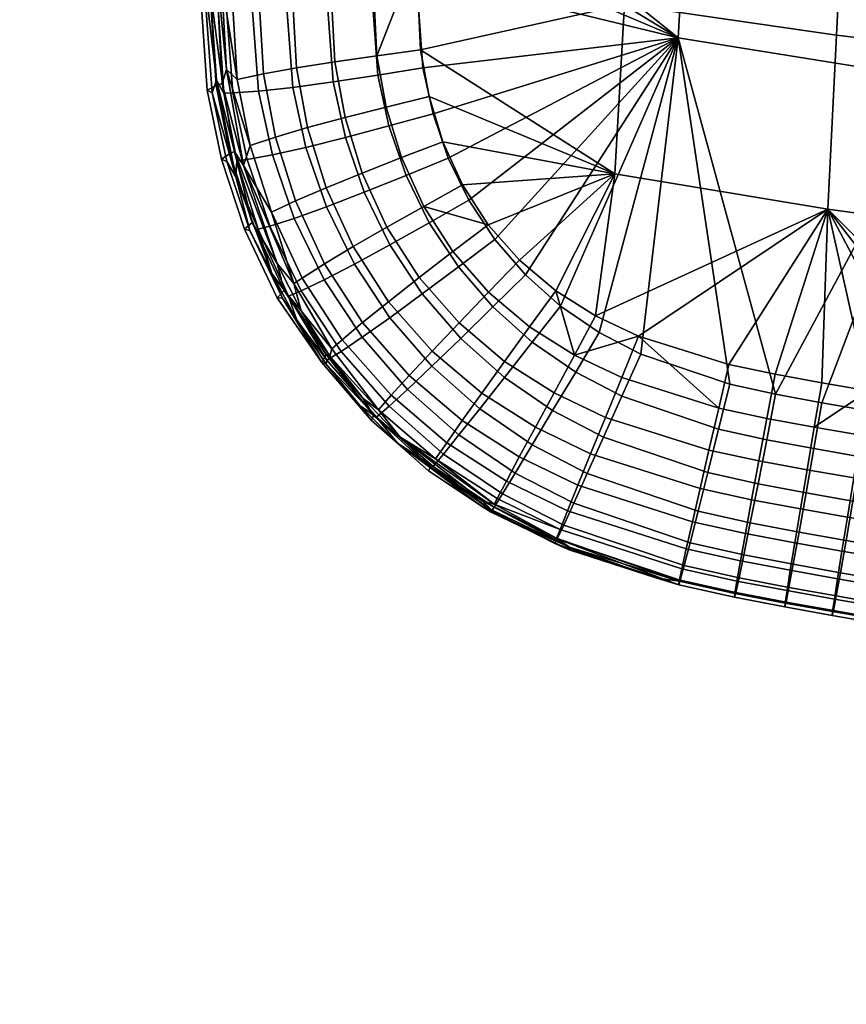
# Model space of a CAD drawing. Header units: millimetres. Extents: x -339 to 339, y -344 to 316.
# Tile 1 of 129: x -289 to -195, y -326 to -214. Entities that reach past the tile are written whole.
import ezdxf

# ---------------------------------------------------------------- set-up
doc = ezdxf.new("R2010")
doc.units = ezdxf.units.MM
doc.header["$MEASUREMENT"] = 0
for name, color, linetype in [('kolecka', 250, 'Continuous'), ('sedak', 253, 'Continuous'), ('sesak doplnky', 211, 'Continuous')]:
    doc.layers.add(name, color=color, linetype=linetype)

msp = doc.modelspace()

# ---------------------------------------------------------------- meshes
at = {"layer": 'kolecka'}
mesh = msp.add_polyface(dxfattribs=at)
corners = [(-25, -326, 52.5), (-25, -288.55, 45.05), (-25, -288.43, 15.22), (-25, -284.48, 24.99), (-25, -285.89, 20.11), (-25, -291.91, 10.95), (-25, -296, 7.6), (-25, -284.52, 35.31), (-25, -296.18, 52.61), (-25, -291.91, 49.14), (-25, -286.05, 40.38), (-25, -284, 30.05), (-24.79, -295.39, 6.68), (-24.79, -300.24, 4.08), (-25, -300.67, 5.1), (-24.79, -291.13, 10.17), (-24.79, -284.87, 19.7), (-24.79, -287.51, 14.62), (-24.79, -283.39, 24.78), (-288.85, -109.46, 24.78), (-288.85, -107.92, 19.71), (-288.85, -105.42, 15.05), (-288.85, -109.98, 30.05), (-288.85, -109.5, 35.11), (-288.85, -97.98, 52.5), (-288.85, -97.8, 7.48), (-288.85, -92.91, 4.94), (-288.85, -88.03, 3.52), (-288.85, -77.71, 3.57), (-288.85, -102.07, 10.95), (-288.85, -60.41, 15.22), (-288.85, -105.54, 44.87), (-288.85, -108.08, 39.99), (-288.85, -102.07, 49.14), (-288.85, -88.24, 56.53), (-288.85, -93.31, 54.99), (-288.85, -60.53, 45.05), (-288.85, -82.98, 57.05), (-288.85, -77.92, 56.57), (-288.85, -67.98, 7.6), (-288.85, -72.64, 5.1), (-288.85, -63.88, 10.95), (-288.85, -68.15, 52.61), (-288.85, -63.88, 49.14), (-288.85, -73.04, 55.15), (-288.85, -82.98, 3.05), (-289.06, -110.58, 35.31), (-289.06, -109.11, 40.39), (-289.06, -106.47, 45.48), (-289.06, -102.85, 49.92), (-289.06, -110.54, 24.56), (-289.06, -108.94, 19.29), (-289.06, -106.34, 14.43), (-289.06, -102.85, 10.17), (-289.06, -98.4, 6.56), (-289.06, -93.32, 3.92), (-289.06, -88.24, 2.44), (-289.06, -82.98, 1.94)]
mesh.append_faces([[corners[k] for k in face] for face in [(0, 1, 2, 2), (2, 3, 4, 4), (5, 6, 2, 2), (3, 2, 7, 7), (8, 9, 1, 1), (7, 1, 10, 10), (1, 7, 2, 2), (7, 11, 3, 3), (12, 13, 14, 6), (15, 12, 6, 5), (16, 17, 2, 4), (18, 16, 4, 3), (19, 20, 21, 21), (22, 19, 23, 23), (21, 24, 19, 19), (25, 26, 27, 27), (28, 21, 25, 25), (25, 21, 29, 29), (30, 24, 21, 21), (31, 32, 23, 23), (31, 24, 33, 33), (31, 23, 19, 19), (34, 35, 24, 24), (24, 31, 19, 19), (24, 36, 34, 34), (37, 34, 38, 38), (25, 27, 28, 28), (21, 28, 39, 39), (28, 40, 39, 39), (30, 21, 39, 39), (24, 30, 36, 36), (41, 30, 39, 39), (42, 36, 43, 43), (42, 44, 38, 38), (34, 42, 38, 38), (42, 34, 36, 36), (45, 28, 27, 27), (46, 23, 32, 47), (48, 31, 33, 49), (19, 50, 51, 20), (52, 21, 20, 51), (53, 29, 21, 52), (29, 53, 54, 25), (25, 54, 55, 26), (56, 27, 26, 55), (57, 45, 27, 56)]])
at = {"layer": 'sedak'}
mesh = msp.add_polyface(dxfattribs=at)
corners = [(-191.98, -136.35, 458.71), (-190.02, -96.27, 457.63), (-213.54, -96.45, 454.03), (-215.75, -135.59, 455.4), (-193.88, -175.85, 459.35), (-217.88, -173.59, 456.38), (-195.85, -215.5, 459.15), (-220.05, -212, 456.75), (-196.83, -235.33, 458.5), (-221.15, -231.3, 456.64), (-144.17, -137.59, 463.44), (-142.68, -96.03, 462.56), (-145.64, -179.56, 463.63), (-147.16, -221.29, 462.42), (-147.93, -241.99, 460.87), (-96.18, -138.48, 466.36), (-95.18, -95.89, 465.43), (-97.19, -182.2, 466.33), (-98.23, -225.42, 464.46), (-98.76, -246.76, 462.29), (-179.16, -258.17, 457.88), (-185.29, -257.18, 457.73), (-208.13, -253.03, 456.98), (-202.84, -254.15, 457.19), (-197.52, -255.12, 457.37), (-192.21, -256.03, 457.54), (-173.03, -259.12, 458.01), (-130, -264.86, 458.64), (-123.83, -265.54, 458.71), (-154.62, -261.78, 458.32), (-148.47, -262.6, 458.41), (-179.68, -143.07, 402.38), (-209.48, -139.36, 403.2), (-207.27, -101.14, 401.3), (-177.74, -104.25, 400.44), (-181.62, -181.88, 404.6), (-211.69, -177.58, 405.24), (-183.59, -220.67, 407.24), (-213.92, -215.78, 407.51), (-149.81, -146.21, 401.69), (-148.18, -106.89, 399.71), (-151.47, -185.53, 404.06), (-153.15, -224.81, 407.01), (-119.91, -148.78, 401.12), (-118.57, -109.05, 399.11), (-121.26, -188.52, 403.62), (-122.63, -228.2, 406.82), (-185.28, -259.49, 410.23), (-192.21, -258.33, 410.18), (-166.9, -262.36, 410.37), (-173.03, -261.44, 410.33), (-202.79, -256.44, 410.08), (-208.02, -255.3, 410.02), (-197.51, -257.41, 410.13), (-136.15, -266.48, 410.58), (-142.31, -265.72, 410.54), (-179.16, -260.48, 410.28), (-160.76, -263.25, 410.42), (-154.61, -264.11, 410.46), (-129.99, -267.2, 410.61), (-148.46, -264.93, 410.5), (-111.49, -269.17, 410.71), (-117.66, -268.54, 410.68)]
mesh.append_faces([[corners[k] for k in face] for face in [(0, 1, 2, 3), (4, 0, 3, 5), (6, 4, 5, 7), (8, 6, 7, 9), (10, 11, 1, 0), (12, 10, 0, 4), (13, 12, 4, 6), (14, 13, 6, 8), (15, 16, 11, 10), (17, 15, 10, 12), (18, 17, 12, 13), (19, 18, 13, 14), (20, 8, 21, 21), (8, 22, 23, 23), (8, 23, 24, 24), (8, 24, 25, 25), (25, 21, 8, 8), (26, 8, 20, 20), (14, 27, 28, 19), (29, 30, 14, 14), (14, 8, 26, 26), (31, 32, 33, 34), (35, 36, 32, 31), (37, 38, 36, 35), (39, 31, 34, 40), (41, 35, 31, 39), (42, 37, 35, 41), (43, 39, 40, 44), (45, 41, 39, 43), (46, 42, 41, 45), (47, 48, 37, 37), (37, 42, 49, 50), (51, 38, 37, 37), (52, 38, 51, 51), (51, 37, 53, 53), (37, 48, 53, 53), (42, 46, 54, 55), (37, 56, 47, 47), (37, 50, 56, 56), (42, 57, 49, 49), (42, 58, 57, 57), (59, 54, 46, 46), (60, 58, 42, 42), (61, 62, 46, 46)]])
mesh = msp.add_polyface(dxfattribs=at)
corners = [(-258.43, -196.71, 410.19), (-258.06, -190.91, 409.92), (-253.37, -191.42, 408.05), (-253.74, -197.12, 408.31), (-262.39, -196.3, 413.2), (-262.01, -190.43, 412.92), (-265.35, -195.91, 417.16), (-264.97, -190.01, 416.87), (-261.53, -194.71, 446.21), (-261.18, -189.21, 445.9), (-264.25, -189.13, 441.94), (-264.6, -194.7, 442.26), (-257.69, -194.81, 449.29), (-257.34, -189.37, 449.01), (-258.74, -202.28, 410.43), (-254.05, -202.61, 408.56), (-262.69, -201.92, 413.46), (-265.65, -201.57, 417.43), (-261.84, -200.33, 446.51), (-264.91, -200.36, 442.56), (-258.01, -200.38, 449.56), (-258.89, -208.3, 410.7), (-254.21, -208.43, 408.82), (-262.84, -208.11, 413.73), (-265.8, -207.87, 417.72), (-262.03, -206.43, 446.82), (-265.09, -206.58, 442.9), (-258.19, -206.33, 449.85), (-253.73, -206.3, 451.94), (-253.54, -200.52, 451.69), (-257.9, -221.44, 411.26), (-253.29, -220.81, 409.35), (-261.8, -221.87, 414.33), (-264.74, -222.08, 418.35), (-261.24, -219.91, 447.53), (-264.23, -220.54, 443.64), (-257.48, -219.23, 450.51), (-265.87, -189.87, 418.66), (-266.25, -195.76, 418.95), (-266.54, -201.43, 419.22), (-266.49, -189.09, 420.3), (-265.84, -178.99, 419.81), (-266.7, -207.77, 419.53), (-265.78, -222.11, 420.53), (-267.1, -199.21, 420.8), (-267.32, -210.28, 421.34), (-266.61, -220.62, 422.1), (-263.76, -169.39, 439.36), (-264.43, -178.88, 439.83), (-265.46, -219.4, 441.58), (-266.02, -209.21, 441.31), (-265.1, -188.53, 440.3), (-265.74, -198.3, 440.78), (-262.76, -228.06, 444.05)]
mesh.append_faces([[corners[k] for k in face] for face in [(0, 1, 2, 3), (4, 5, 1, 0), (6, 7, 5, 4), (8, 9, 10, 11), (12, 13, 9, 8), (14, 0, 3, 15), (16, 4, 0, 14), (17, 6, 4, 16), (18, 8, 11, 19), (20, 12, 8, 18), (21, 14, 15, 22), (23, 16, 14, 21), (24, 17, 16, 23), (25, 18, 19, 26), (27, 20, 18, 25), (28, 29, 20, 27), (30, 21, 22, 31), (32, 23, 21, 30), (33, 24, 23, 32), (34, 25, 26, 35), (36, 27, 25, 34), (37, 7, 6, 38), (17, 39, 38, 6), (38, 40, 37, 37), (41, 7, 37, 37), (42, 24, 33, 43), (39, 17, 24, 42), (42, 44, 39, 39), (44, 38, 39, 39), (45, 42, 43, 43), (44, 40, 38, 38), (44, 42, 45, 45), (40, 41, 37, 37), (45, 43, 46, 46), (47, 48, 10, 10), (49, 35, 50, 50), (10, 48, 51, 51), (51, 52, 11, 11), (10, 51, 11, 11), (52, 50, 26, 26), (52, 19, 11, 11), (50, 35, 26, 26), (53, 35, 49, 49), (26, 19, 52, 52)]])
mesh = msp.add_polyface(dxfattribs=at)
corners = [(-253.74, -197.12, 408.31), (-253.37, -191.42, 408.05), (-248.19, -191.96, 407.19), (-248.55, -197.5, 407.45), (-253.21, -195.01, 451.45), (-252.87, -189.61, 451.2), (-257.34, -189.37, 449.01), (-257.69, -194.81, 449.29), (-248.34, -195.27, 452.77), (-247.99, -189.89, 452.56), (-254.05, -202.61, 408.56), (-248.87, -202.92, 407.7), (-253.54, -200.52, 451.69), (-258.01, -200.38, 449.56), (-248.67, -200.73, 452.98), (-254.21, -208.43, 408.82), (-249.03, -208.51, 407.96), (-248.86, -206.32, 453.19), (-253.73, -206.3, 451.94), (-253.29, -220.81, 409.35), (-248.2, -220.04, 408.47), (-253.09, -218.53, 452.52), (-258.19, -206.33, 449.85), (-257.48, -219.23, 450.51), (-248.29, -217.84, 453.68), (-247.22, -223.68, 453.97), (-251.92, -224.88, 452.86), (-242.41, -184.16, 406.54), (-242.95, -192.49, 406.95), (-241.87, -175.83, 406.14), (-243.63, -203.2, 407.48), (-243.3, -197.85, 407.21), (-243.04, -219.22, 408.23), (-243.8, -208.55, 407.73), (-242.95, -190.2, 453.4), (-243.83, -206.38, 453.9), (-242.34, -222.49, 454.54), (-243.3, -217.17, 454.3), (-243.63, -200.97, 453.73), (-243.3, -195.57, 453.57), (-242.41, -181.87, 453.11), (-241.87, -173.54, 452.8), (-220.05, -212, 456.75), (-217.88, -173.59, 456.38), (-221.15, -231.3, 456.64), (-211.69, -177.58, 405.24), (-213.92, -215.78, 407.51), (-241.89, -224.45, 408.47)]
mesh.append_faces([[corners[k] for k in face] for face in [(0, 1, 2, 3), (4, 5, 6, 7), (8, 9, 5, 4), (10, 0, 3, 11), (12, 4, 7, 13), (14, 8, 4, 12), (15, 10, 11, 16), (17, 14, 12, 18), (19, 15, 16, 20), (21, 18, 22, 23), (24, 17, 18, 21), (25, 24, 21, 26), (2, 27, 28, 28), (2, 29, 27, 27), (30, 11, 3, 31), (32, 20, 16, 33), (33, 16, 11, 30), (31, 3, 2, 28), (34, 9, 8, 8), (35, 14, 17, 17), (25, 36, 37, 24), (35, 17, 24, 24), (14, 38, 39, 8), (40, 41, 9, 9), (38, 14, 35, 35), (40, 9, 34, 34), (8, 39, 34, 34), (37, 35, 24, 24), (34, 39, 42, 42), (35, 42, 38, 38), (38, 42, 39, 39), (40, 34, 43, 43), (36, 44, 37, 37), (43, 34, 42, 42), (37, 44, 42, 42), (35, 37, 42, 42), (27, 29, 45, 45), (28, 27, 45, 45), (30, 31, 46, 46), (33, 30, 46, 46), (46, 47, 32, 32), (46, 32, 33, 33), (31, 28, 46, 46), (28, 45, 46, 46)]])
mesh = msp.add_polyface(dxfattribs=at)
corners = [(-223.33, -247.51, 456.28), (-227.89, -244.63, 456.01), (-225.75, -251.98, 455.94), (-218.44, -249.82, 456.54), (-246.8, -239.39, 410.16), (-249.73, -233.41, 409.89), (-244.97, -231.49, 408.98), (-242.32, -236.89, 409.22), (-242.94, -235.01, 454.63), (-245.47, -229.45, 454.29), (-249.99, -231.21, 453.23), (-247.17, -237.38, 453.62), (-243.11, -244.98, 410.43), (-239, -241.92, 409.46), (-246.83, -247.71, 412.45), (-250.86, -241.6, 412.14), (-243.46, -243.14, 454.02), (-251.02, -239.59, 451.72), (-246.96, -245.88, 452.16), (-239.61, -240.17, 454.99), (-238.73, -250.06, 410.7), (-235.07, -246.48, 409.7), (-242.03, -253.25, 412.74), (-241.99, -251.51, 452.58), (-249.92, -248.26, 449.29), (-244.61, -254.3, 449.74), (-238.92, -248.29, 454.41), (-235.55, -244.79, 455.34), (-230.87, -248.74, 455.66), (-233.72, -252.69, 454.76), (-248.2, -220.04, 408.47), (-243.04, -219.22, 408.23), (-241.89, -224.45, 408.47), (-246.92, -225.84, 408.73), (-237.79, -234.31, 408.93), (-240.15, -229.5, 408.71), (-231.33, -242.82, 409.35), (-234.83, -238.77, 409.15), (-227.34, -246.38, 409.53), (-230.57, -250.5, 409.91), (-240.77, -227.66, 454.81), (-242.34, -222.49, 454.54), (-247.22, -223.68, 453.97), (-235.6, -237.1, 455.4), (-232.03, -241.15, 455.71), (-238.53, -232.57, 455.1), (-221.15, -231.3, 456.64), (-196.83, -235.33, 458.5), (-208.13, -253.03, 456.98), (-213.92, -215.78, 407.51), (-222.92, -249.41, 409.7), (-218.17, -251.88, 409.83), (-208.02, -255.3, 410.02)]
mesh.append_faces([[corners[k] for k in face] for face in [(0, 1, 2, 2), (0, 2, 3, 3), (4, 5, 6, 7), (8, 9, 10, 11), (12, 4, 7, 13), (14, 15, 4, 12), (16, 11, 17, 18), (19, 8, 11, 16), (20, 12, 13, 21), (22, 14, 12, 20), (23, 18, 24, 25), (26, 16, 18, 23), (27, 19, 16, 26), (28, 27, 26, 29), (30, 31, 32, 33), (34, 7, 6, 35), (36, 21, 13, 37), (37, 13, 7, 34), (38, 39, 21, 36), (35, 6, 33, 32), (9, 40, 41, 42), (43, 8, 19, 19), (28, 1, 44, 27), (27, 44, 43, 19), (1, 28, 2, 2), (8, 45, 40, 9), (8, 43, 45, 45), (40, 46, 41, 41), (0, 47, 46, 46), (45, 46, 40, 40), (46, 43, 44, 44), (1, 0, 46, 46), (44, 1, 46, 46), (43, 46, 45, 45), (47, 0, 3, 3), (48, 47, 3, 3), (49, 35, 32, 32), (49, 36, 37, 37), (37, 34, 49, 49), (49, 50, 38, 38), (50, 49, 51, 51), (38, 36, 49, 49), (35, 49, 34, 34), (51, 49, 52, 52)]])
mesh = msp.add_polyface(dxfattribs=at)
corners = [(-251.88, -227.17, 409.62), (-253.29, -220.81, 409.35), (-248.2, -220.04, 408.47), (-246.92, -225.84, 408.73), (-256.39, -228.3, 411.55), (-257.9, -221.44, 411.26), (-260.21, -229.15, 414.64), (-261.8, -221.87, 414.33), (-263.09, -229.68, 418.69), (-264.74, -222.08, 418.35), (-259.86, -227.11, 447.93), (-261.24, -219.91, 447.53), (-264.23, -220.54, 443.64), (-262.76, -228.06, 444.05), (-256.21, -226.03, 450.88), (-257.48, -219.23, 450.51), (-251.92, -224.88, 452.86), (-253.09, -218.53, 452.52), (-249.73, -233.41, 409.89), (-244.97, -231.49, 408.98), (-254.05, -235.07, 411.84), (-257.73, -236.38, 414.96), (-260.51, -237.26, 419.05), (-257.59, -234.39, 448.36), (-260.34, -235.68, 444.5), (-254.1, -232.88, 451.29), (-249.99, -231.21, 453.23), (-245.47, -229.45, 454.29), (-247.22, -223.68, 453.97), (-250.86, -241.6, 412.14), (-246.8, -239.39, 410.16), (-254.31, -243.38, 415.3), (-256.93, -244.63, 419.42), (-254.28, -241.55, 448.82), (-256.84, -243.18, 444.97), (-251.02, -239.59, 451.72), (-247.17, -237.38, 453.62), (-249.98, -249.94, 415.64), (-246.83, -247.71, 412.45), (-252.37, -251.55, 419.79), (-249.92, -248.26, 449.29), (-252.26, -250.22, 445.45), (-246.96, -245.88, 452.16), (-264.27, -229.83, 421.26), (-265.78, -222.11, 420.53), (-261.85, -237.61, 422.17), (-258.4, -245.25, 423.22), (-264.39, -231.64, 423.18), (-266.61, -220.62, 422.1), (-260.27, -242.66, 424.6), (-254.02, -252.55, 424.91), (-257.43, -247.97, 425.44), (-263.51, -230.34, 441.63), (-265.46, -219.4, 441.58), (-259.66, -241.51, 441.33), (-257.77, -243.81, 442.9), (-256.92, -246.93, 441.03), (-253.43, -251.25, 442.41)]
mesh.append_faces([[corners[k] for k in face] for face in [(0, 1, 2, 3), (4, 5, 1, 0), (6, 7, 5, 4), (8, 9, 7, 6), (10, 11, 12, 13), (14, 15, 11, 10), (16, 17, 15, 14), (18, 0, 3, 19), (20, 4, 0, 18), (21, 6, 4, 20), (22, 8, 6, 21), (23, 10, 13, 24), (25, 14, 10, 23), (26, 16, 14, 25), (27, 28, 16, 26), (29, 20, 18, 30), (31, 21, 20, 29), (32, 22, 21, 31), (33, 23, 24, 34), (35, 25, 23, 33), (36, 26, 25, 35), (37, 31, 29, 38), (39, 32, 31, 37), (40, 33, 34, 41), (42, 35, 33, 40), (8, 43, 44, 9), (43, 8, 22, 45), (45, 22, 32, 46), (45, 47, 43, 43), (43, 47, 48, 48), (45, 49, 47, 47), (46, 49, 45, 45), (48, 44, 43, 43), (46, 32, 39, 50), (51, 46, 50, 50), (49, 46, 51, 51), (52, 13, 53, 53), (52, 54, 55, 55), (56, 55, 54, 54), (55, 24, 52, 52), (52, 24, 13, 13), (34, 24, 55, 55), (57, 41, 34, 55), (56, 57, 55, 55)]])
mesh = msp.add_polyface(dxfattribs=at)
corners = [(-204.8, -266.66, 411.73), (-210.54, -265.37, 411.64), (-209.3, -260.42, 410.51), (-203.81, -261.63, 410.59), (-204.7, -264.03, 455.69), (-210.4, -262.8, 455.58), (-211.42, -267.19, 453.7), (-205.53, -268.47, 453.77), (-203.79, -259.2, 456.72), (-209.29, -258.02, 456.56), (-199.32, -267.69, 411.8), (-198.43, -262.63, 410.65), (-198.39, -260.19, 456.85), (-199.21, -265.05, 455.78), (-193.98, -268.63, 411.87), (-193.11, -263.57, 410.71), (-193.06, -261.11, 456.97), (-193.87, -265.98, 455.85), (-186.11, -262.28, 457.1), (-186.89, -267.16, 455.92), (-173.8, -264.22, 457.28), (-174.53, -269.12, 456.01), (-197.51, -257.41, 410.13), (-202.79, -256.44, 410.08), (-185.68, -261.88, 410.44), (-192.21, -258.33, 410.18), (-185.28, -259.49, 410.23), (-173.84, -266.71, 410.9), (-179.16, -260.48, 410.28), (-166.9, -262.36, 410.37), (-173.03, -261.44, 410.33), (-154.61, -264.11, 410.46), (-149.16, -270.2, 411.12), (-160.76, -263.25, 410.42), (-186.15, -264.74, 410.78), (-208.02, -255.3, 410.02), (-202.84, -254.15, 457.19), (-208.13, -253.03, 456.98), (-192.21, -256.03, 457.54), (-185.29, -257.18, 457.73), (-149.12, -267.68, 457.52), (-160.76, -260.93, 458.23), (-166.9, -260.04, 458.12), (-197.52, -255.12, 457.37), (-179.16, -258.17, 457.88), (-173.03, -259.12, 458.01), (-154.62, -261.78, 458.32), (-142.32, -263.39, 458.49), (-148.47, -262.6, 458.41), (-136.16, -264.14, 458.57), (-147.93, -241.99, 460.87), (-130, -264.86, 458.64), (-153.15, -224.81, 407.01), (-142.31, -265.72, 410.54), (-148.46, -264.93, 410.5), (-122.63, -228.2, 406.82), (-123.83, -267.89, 410.64), (-129.99, -267.2, 410.61), (-117.66, -268.54, 410.68)]
mesh.append_faces([[corners[k] for k in face] for face in [(0, 1, 2, 3), (4, 5, 6, 7), (8, 9, 5, 4), (10, 0, 3, 11), (12, 8, 4, 13), (14, 10, 11, 15), (16, 12, 13, 17), (18, 16, 17, 19), (20, 18, 19, 21), (22, 11, 3, 23), (24, 25, 26, 26), (25, 15, 11, 22), (27, 24, 28, 28), (29, 27, 30, 30), (30, 27, 28, 28), (24, 26, 28, 28), (31, 32, 33, 33), (33, 27, 29, 29), (15, 25, 24, 34), (23, 3, 2, 35), (24, 27, 34, 34), (8, 36, 37, 9), (38, 12, 16, 16), (39, 18, 20, 20), (20, 40, 41, 42), (18, 39, 38, 16), (12, 43, 36, 8), (38, 43, 12, 12), (39, 20, 44, 44), (44, 20, 45, 45), (46, 41, 40, 40), (20, 42, 45, 45), (47, 48, 40, 40), (47, 40, 49, 49), (46, 40, 48, 48), (50, 42, 41, 41), (50, 41, 46, 46), (42, 50, 45, 45), (51, 50, 49, 49), (50, 48, 47, 47), (50, 47, 49, 49), (52, 53, 54, 54), (55, 56, 57, 57), (55, 58, 56, 56)]])
mesh = msp.add_polyface(dxfattribs=at)
corners = [(-244.82, -255.89, 415.97), (-249.98, -249.94, 415.64), (-246.83, -247.71, 412.45), (-242.03, -253.25, 412.74), (-246.91, -257.81, 420.16), (-252.37, -251.55, 419.79), (-248.35, -259.04, 425.31), (-254.02, -252.55, 424.91), (-244.61, -254.3, 449.74), (-249.92, -248.26, 449.29), (-252.26, -250.22, 445.45), (-246.68, -256.55, 445.91), (-233.73, -254.52, 410.94), (-238.73, -250.06, 410.7), (-235.07, -246.48, 409.7), (-230.57, -250.5, 409.91), (-236.56, -258.11, 413.02), (-238.93, -261.08, 416.28), (-240.7, -263.26, 420.5), (-241.89, -264.67, 425.67), (-240.33, -261.96, 446.3), (-248.13, -258.21, 441.26), (-241.6, -263.8, 441.65), (-238.55, -259.44, 450.12), (-236.33, -256.31, 452.95), (-241.99, -251.51, 452.58), (-233.72, -252.69, 454.76), (-238.92, -248.29, 454.41), (-230.58, -262.19, 413.27), (-228.24, -258.29, 411.17), (-232.53, -265.42, 416.55), (-233.96, -267.78, 420.78), (-234.92, -269.3, 425.97), (-233.52, -266.34, 446.6), (-234.58, -268.34, 441.96), (-232.05, -263.59, 450.42), (-230.21, -260.2, 453.25), (-228.08, -256.27, 455.05), (-227.71, -272.94, 426.2), (-226.96, -271.35, 421.01), (-226.54, -269.72, 446.8), (-227.39, -271.85, 442.16), (-254.07, -253.01, 426.36), (-257.43, -247.97, 425.44), (-245.96, -262.01, 428.39), (-250.23, -257.72, 427.35), (-235.19, -269.71, 428.87), (-227.97, -273.45, 430.41), (-236.46, -269.13, 430.56), (-245.67, -261.3, 439.49), (-249.88, -256.91, 440.1), (-236.3, -268.6, 438.03), (-234.9, -268.95, 439.74), (-227.78, -272.83, 438.59), (-253.43, -251.25, 442.41), (-253.65, -252.09, 440.62), (-256.92, -246.93, 441.03)]
mesh.append_faces([[corners[k] for k in face] for face in [(0, 1, 2, 3), (4, 5, 1, 0), (6, 7, 5, 4), (8, 9, 10, 11), (12, 13, 14, 15), (16, 3, 13, 12), (17, 0, 3, 16), (18, 4, 0, 17), (19, 6, 4, 18), (20, 11, 21, 22), (23, 8, 11, 20), (24, 25, 8, 23), (26, 27, 25, 24), (28, 16, 12, 29), (30, 17, 16, 28), (31, 18, 17, 30), (32, 19, 18, 31), (33, 20, 22, 34), (35, 23, 20, 33), (36, 24, 23, 35), (37, 26, 24, 36), (38, 32, 31, 39), (40, 33, 34, 41), (42, 43, 7, 7), (44, 45, 6, 6), (42, 6, 45, 45), (19, 44, 6, 6), (42, 7, 6, 6), (46, 19, 32, 32), (47, 48, 46, 46), (46, 48, 44, 44), (38, 47, 46, 32), (19, 46, 44, 44), (49, 21, 50, 50), (49, 51, 52, 52), (53, 52, 51, 51), (52, 22, 49, 49), (54, 55, 21, 21), (21, 55, 50, 50), (22, 21, 49, 49), (22, 52, 34, 34), (34, 52, 41, 41), (10, 54, 21, 11), (56, 55, 54, 54)]])
mesh = msp.add_polyface(dxfattribs=at)
corners = [(-228.24, -258.29, 411.17), (-233.73, -254.52, 410.94), (-230.57, -250.5, 409.91), (-225.61, -253.91, 410.11), (-225.75, -251.98, 455.94), (-230.87, -248.74, 455.66), (-233.72, -252.69, 454.76), (-228.08, -256.27, 455.05), (-222.42, -261.32, 411.36), (-220.33, -256.67, 410.27), (-224.29, -265.46, 413.49), (-230.58, -262.19, 413.27), (-225.83, -268.87, 416.78), (-232.53, -265.42, 416.55), (-226.96, -271.35, 421.01), (-233.96, -267.78, 420.78), (-225.36, -266.81, 450.62), (-232.05, -263.59, 450.42), (-233.52, -266.34, 446.6), (-226.54, -269.72, 446.8), (-223.9, -263.22, 453.46), (-230.21, -260.2, 453.25), (-222.21, -259.07, 455.27), (-220.36, -254.54, 456.19), (-210.54, -265.37, 411.64), (-209.3, -260.42, 410.51), (-211.64, -269.76, 413.78), (-212.56, -273.37, 417.07), (-213.23, -275.97, 421.3), (-213.68, -277.62, 426.45), (-227.71, -272.94, 426.2), (-213.85, -278.16, 431.75), (-213, -274.08, 446.98), (-227.39, -271.85, 442.16), (-213.5, -276.36, 442.34), (-212.29, -270.99, 450.83), (-211.42, -267.19, 453.7), (-210.4, -262.8, 455.58), (-209.29, -258.02, 456.56), (-206.97, -277.37, 421.37), (-206.43, -274.74, 417.17), (-207.33, -279.03, 426.51), (-207.48, -279.58, 431.79), (-207.21, -277.74, 442.37), (-213.79, -277.74, 437.16), (-207.44, -279.14, 437.19), (-206.8, -275.43, 447.01), (-206.24, -272.31, 450.87), (-218.17, -251.88, 409.83), (-222.92, -249.41, 409.7), (-208.02, -255.3, 410.02), (-227.34, -246.38, 409.53), (-227.97, -273.45, 430.41), (-226.37, -274.17, 432.71), (-236.46, -269.13, 430.56), (-236.3, -268.6, 438.03), (-226.33, -273.87, 436.39), (-227.78, -272.83, 438.59), (-216.48, -277.37, 434.71), (-234.9, -268.95, 439.74), (-218.44, -249.82, 456.54), (-208.13, -253.03, 456.98)]
mesh.append_faces([[corners[k] for k in face] for face in [(0, 1, 2, 3), (4, 5, 6, 7), (8, 0, 3, 9), (10, 11, 0, 8), (12, 13, 11, 10), (14, 15, 13, 12), (16, 17, 18, 19), (20, 21, 17, 16), (22, 7, 21, 20), (23, 4, 7, 22), (24, 8, 9, 25), (26, 10, 8, 24), (27, 12, 10, 26), (28, 14, 12, 27), (29, 30, 14, 28), (30, 29, 31, 31), (32, 19, 33, 34), (35, 16, 19, 32), (36, 20, 16, 35), (37, 22, 20, 36), (38, 23, 22, 37), (39, 28, 27, 40), (41, 29, 28, 39), (42, 31, 29, 41), (43, 34, 44, 45), (46, 32, 34, 43), (47, 35, 32, 46), (48, 9, 3, 49), (50, 25, 9, 48), (2, 51, 49, 3), (52, 30, 31, 31), (53, 54, 52, 52), (53, 52, 31, 31), (55, 56, 57, 57), (44, 31, 42, 45), (31, 58, 53, 53), (44, 56, 58, 58), (59, 57, 33, 33), (33, 57, 44, 34), (31, 44, 58, 58), (44, 57, 56, 56), (60, 4, 23, 23), (60, 23, 38, 38), (61, 60, 38, 38)]])
mesh = msp.add_polyface(dxfattribs=at)
corners = [(-205.69, -271.1, 413.88), (-211.64, -269.76, 413.78), (-210.54, -265.37, 411.64), (-204.8, -266.66, 411.73), (-206.43, -274.74, 417.17), (-212.56, -273.37, 417.07), (-205.53, -268.47, 453.77), (-211.42, -267.19, 453.7), (-212.29, -270.99, 450.83), (-206.24, -272.31, 450.87), (-200.11, -272.15, 413.95), (-199.32, -267.69, 411.8), (-200.78, -275.82, 417.23), (-201.27, -278.46, 421.43), (-206.97, -277.37, 421.37), (-201.6, -280.13, 426.55), (-207.33, -279.03, 426.51), (-201.73, -280.68, 431.81), (-207.48, -279.58, 431.79), (-201.7, -280.24, 437.19), (-207.44, -279.14, 437.19), (-201.49, -278.83, 442.36), (-207.21, -277.74, 442.37), (-201.13, -276.51, 447.01), (-206.8, -275.43, 447.01), (-200.61, -273.36, 450.88), (-199.97, -269.5, 453.82), (-199.21, -265.05, 455.78), (-204.7, -264.03, 455.69), (-194.76, -273.11, 414.02), (-193.98, -268.63, 411.87), (-195.4, -276.79, 417.29), (-195.88, -279.44, 421.47), (-196.2, -281.11, 426.58), (-196.33, -281.66, 431.82), (-196.3, -281.22, 437.19), (-196.09, -279.8, 442.35), (-195.73, -277.47, 447.01), (-195.23, -274.32, 450.89), (-194.6, -270.45, 453.85), (-193.87, -265.98, 455.85), (-186.99, -269.83, 411.95), (-193.11, -263.57, 410.71), (-186.15, -264.74, 410.78), (-187.75, -274.32, 414.11), (-188.37, -278.01, 417.37), (-188.84, -280.67, 421.53), (-189.15, -282.34, 426.61), (-189.27, -282.89, 431.83), (-189.23, -282.44, 437.18), (-189.04, -281.02, 442.33), (-188.69, -278.69, 446.99), (-188.21, -275.52, 450.89), (-187.6, -271.64, 453.88), (-186.89, -267.16, 455.92), (-176.36, -282.7, 421.62), (-175.93, -280.04, 417.49), (-176.65, -284.38, 426.66), (-176.77, -284.93, 431.84), (-176.73, -284.48, 437.15), (-176.55, -283.04, 442.28), (-176.22, -280.69, 446.93), (-175.77, -277.51, 450.86)]
mesh.append_faces([[corners[k] for k in face] for face in [(0, 1, 2, 3), (4, 5, 1, 0), (6, 7, 8, 9), (10, 0, 3, 11), (12, 4, 0, 10), (13, 14, 4, 12), (15, 16, 14, 13), (17, 18, 16, 15), (19, 20, 18, 17), (21, 22, 20, 19), (23, 24, 22, 21), (25, 9, 24, 23), (26, 6, 9, 25), (27, 28, 6, 26), (29, 10, 11, 30), (31, 12, 10, 29), (32, 13, 12, 31), (33, 15, 13, 32), (34, 17, 15, 33), (35, 19, 17, 34), (36, 21, 19, 35), (37, 23, 21, 36), (38, 25, 23, 37), (39, 26, 25, 38), (40, 27, 26, 39), (41, 30, 42, 43), (44, 29, 30, 41), (45, 31, 29, 44), (46, 32, 31, 45), (47, 33, 32, 46), (48, 34, 33, 47), (49, 35, 34, 48), (50, 36, 35, 49), (51, 37, 36, 50), (52, 38, 37, 51), (53, 39, 38, 52), (54, 40, 39, 53), (55, 46, 45, 56), (57, 47, 46, 55), (58, 48, 47, 57), (59, 49, 48, 58), (60, 50, 49, 59), (61, 51, 50, 60), (62, 52, 51, 61)]])
at = {"layer": 'sesak doplnky'}
mesh = msp.add_polyface(dxfattribs=at)
corners = [(243.93, 149.26, 433.8), (243.08, 153.27, 428.92), (241.25, 163.9, 439.99), (242.17, 159.2, 443.98), (243.17, 145.18, 438.58), (241.49, 154.48, 447.87), (244.84, 142.62, 428.71), (244.05, 145.92, 423.26), (244.01, 139.29, 434.11), (245.7, 136.21, 424.79), (244.95, 139, 419.04), (244.82, 133.38, 430.51), (246.47, 129.36, 421.49), (245.77, 131.61, 415.5), (245.53, 127.05, 427.46), (242.4, 149.4, 420.67), (241.59, 155.06, 424.77), (242.33, 154.74, 427.09), (240.87, 159.47, 428.55), (244.55, 133.68, 412.66), (243.18, 144.2, 417.53), (246.18, 118.79, 408.43), (245.7, 123.48, 409.47), (246.52, 123.92, 412.7), (242.39, -265.18, 431), (248.9, -259.44, 429.44), (248.67, -258.87, 438.23), (242.23, -264.77, 437.25), (245.96, -262.01, 428.39), (236.46, -269.13, 430.56), (235.32, -269.85, 432.56), (226.37, -274.17, 432.71), (226.33, -273.87, 436.39), (235.22, -269.6, 436.13), (216.48, -277.37, 434.71), (240.96, 148.38, 446.37), (242.51, 138.56, 438.12), (239.75, 154.16, 453.21), (240.33, 151.47, 449.78), (241.51, 145.38, 443.47), (242, 142.33, 440.88), (242.98, 134.75, 435.74), (243.81, 126.83, 431.88), (245.34, 119.72, 427.29), (245.81, 113, 425.77), (246.76, 113.54, 423.17), (246.17, 120.41, 424.99), (244.44, 118.29, 429.05), (245.52, 100.58, 426.51), (247.82, 99.48, 421.4), (245, 109.49, 427.3), (245.78, 96.14, 426.45), (245.67, -261.3, 439.49), (236.3, -268.6, 438.03), (-226.33, -273.87, 436.39), (-226.37, -274.17, 432.71), (-216.48, -277.37, 434.71)]
mesh.append_faces([[corners[k] for k in face] for face in [(0, 1, 2, 3), (4, 0, 3, 5), (6, 7, 1, 0), (8, 6, 0, 4), (9, 10, 7, 6), (11, 9, 6, 8), (12, 13, 10, 9), (14, 12, 9, 11), (15, 16, 17, 17), (18, 17, 16, 16), (15, 17, 7, 7), (19, 20, 10, 10), (21, 22, 23, 23), (22, 19, 13, 13), (7, 20, 15, 15), (7, 17, 1, 1), (13, 19, 10, 10), (23, 22, 13, 13), (7, 10, 20, 20), (24, 25, 26, 27), (28, 24, 29, 29), (29, 24, 30, 30), (31, 30, 32, 32), (29, 30, 31, 31), (30, 24, 27, 33), (32, 34, 31, 31), (35, 4, 5, 5), (36, 8, 4, 4), (5, 37, 38, 38), (5, 38, 35, 35), (4, 39, 40, 40), (4, 40, 36, 36), (39, 4, 35, 35), (36, 41, 8, 8), (42, 11, 41, 41), (43, 44, 45, 46), (43, 46, 14, 14), (14, 42, 43, 43), (42, 14, 11, 11), (43, 47, 44, 44), (48, 49, 44, 44), (8, 41, 11, 11), (47, 43, 42, 42), (50, 48, 44, 44), (50, 44, 47, 47), (51, 49, 48, 48), (27, 26, 52, 52), (32, 33, 53, 53), (27, 53, 33, 33), (30, 33, 32, 32), (53, 27, 52, 52), (54, 55, 56, 56)]])
mesh = msp.add_polyface(dxfattribs=at)
corners = [(-267.66, -221.75, 431.43), (-268.67, -207.17, 430.7), (-268.14, -207.52, 424.09), (-267.09, -222.06, 424.77), (-266.62, -221.21, 438.04), (-267.57, -206.84, 437.29), (-266.02, -229.64, 431.83), (-265.42, -229.9, 425.15), (-265.06, -228.98, 438.45), (-263.4, -237.62, 432.26), (-262.78, -237.78, 425.54), (-262.51, -236.86, 438.9), (-258.86, -244.61, 439.37), (-259.67, -245.43, 432.71), (-264.39, -231.64, 423.18), (-266.61, -220.62, 422.1), (-267.32, -210.28, 421.34), (-260.27, -242.66, 424.6), (-259.08, -245.48, 425.96), (-254.56, -252.81, 427.98), (-254.07, -253.01, 426.36), (-250.23, -257.72, 427.35), (-248.9, -259.44, 429.44), (-245.96, -262.01, 428.39), (-242.39, -265.18, 431), (-242.23, -264.77, 437.25), (-248.67, -258.87, 438.23), (-254.1, -251.89, 439.84), (-236.46, -269.13, 430.56), (-235.32, -269.85, 432.56), (-226.37, -274.17, 432.71), (-226.33, -273.87, 436.39), (-235.22, -269.6, 436.13), (-257.43, -247.97, 425.44), (-265.94, -220.99, 440.08), (-266.71, -206.73, 439.69), (-264.55, -228.75, 440.09), (-259.66, -241.51, 441.33), (-263.51, -230.34, 441.63), (-245.67, -261.3, 439.49), (-236.3, -268.6, 438.03), (-253.65, -252.09, 440.62), (-256.92, -246.93, 441.03), (-249.88, -256.91, 440.1), (-265.46, -219.4, 441.58), (-266.02, -209.21, 441.31)]
mesh.append_faces([[corners[k] for k in face] for face in [(0, 1, 2, 3), (4, 5, 1, 0), (6, 0, 3, 7), (8, 4, 0, 6), (9, 6, 7, 10), (11, 8, 6, 9), (12, 11, 9, 13), (14, 3, 15, 15), (2, 16, 15, 15), (17, 10, 14, 14), (3, 2, 15, 15), (7, 3, 14, 14), (9, 10, 18, 13), (18, 10, 17, 17), (13, 18, 19, 19), (7, 14, 10, 10), (18, 20, 19, 19), (21, 19, 20, 20), (22, 21, 23, 23), (24, 22, 23, 23), (19, 21, 22, 22), (24, 25, 26, 22), (22, 26, 27, 19), (23, 28, 24, 24), (28, 29, 24, 24), (30, 31, 29, 29), (28, 30, 29, 29), (29, 32, 25, 24), (20, 18, 33, 33), (33, 18, 17, 17), (4, 34, 35, 5), (34, 4, 8, 36), (36, 8, 11, 11), (11, 37, 36, 36), (36, 38, 34, 34), (25, 39, 26, 26), (19, 27, 12, 13), (31, 40, 32, 32), (25, 32, 40, 40), (29, 31, 32, 32), (40, 39, 25, 25), (41, 42, 12, 12), (27, 41, 12, 12), (37, 11, 12, 12), (41, 27, 43, 43), (43, 27, 26, 26), (26, 39, 43, 43), (37, 12, 42, 42), (44, 45, 35, 35), (35, 34, 44, 44), (44, 34, 38, 38), (36, 37, 38, 38)]])

doc.saveas('drawing.dxf')
